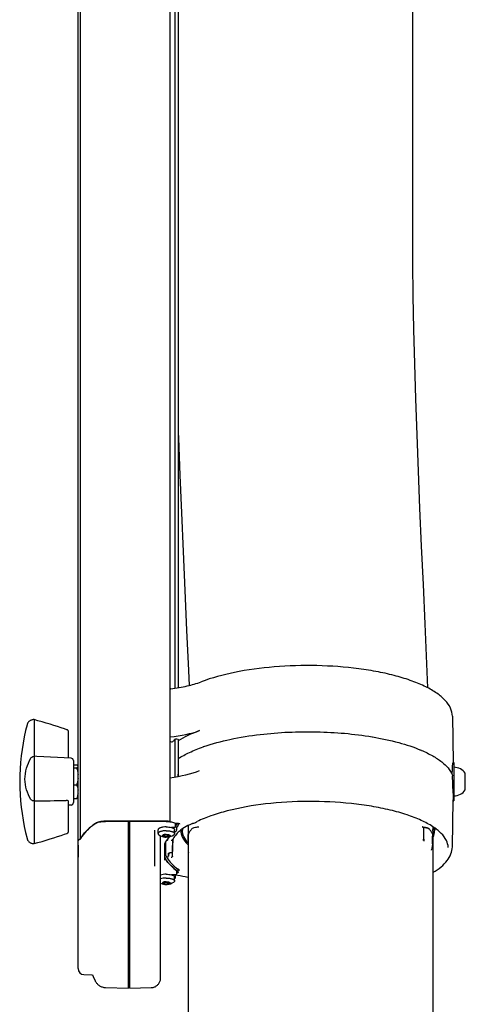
# Model space of a CAD drawing. Extents: x 0 to 594, y 0 to 420.
# Tile 21 of 29: x 293 to 312, y 285 to 327. Entities that reach past the tile are written whole.
import ezdxf

# ---------------------------------------------------------------- set-up
doc = ezdxf.new("R2010")
doc.units = 0
doc.header["$LTSCALE"] = 32.67
for name, color, linetype in [('100-5721-L_DXF_CONTINUOUS_', 7, 'CONTINUOUS'), ('100-5721-R_DXF_CONTINUOUS_', 7, 'CONTINUOUS'), ('100-5821_DXF_CONTINUOUS_LI', 7, 'CONTINUOUS'), ('100-5835_DXF_CONTINUOUS_LI', 7, 'CONTINUOUS'), ('100-6354-04_DXF_CONTINUOUS', 7, 'CONTINUOUS'), ('100467_DXF_CONTINUOUS_LINE', 7, 'CONTINUOUS'), ('101005_DXF_CONTINUOUS_LINE', 7, 'CONTINUOUS'), ('102084_DXF_CONTINUOUS_LINE', 7, 'CONTINUOUS'), ('102679_DXF_CONTINUOUS_LINE', 7, 'CONTINUOUS'), ('103000_DXF_CONTINUOUS_LINE', 7, 'CONTINUOUS'), ('104420_DXF_CONTINUOUS_LINE', 7, 'CONTINUOUS'), ('137163_DXF_CONTINUOUS_LINE', 7, 'CONTINUOUS')]:
    doc.layers.add(name, color=color, linetype=linetype)

msp = doc.modelspace()

# ---------------------------------------------------------------- linework, layer by layer
at = {"layer": '100-5721-L_DXF_CONTINUOUS_', "color": 7, "linetype": 'CONTINUOUS'}
for p, q in [((296.751, 293.085), (297.716, 293.093)), ((297.716, 286.095), (297.716, 293.093)), ((295.598, 286.915), (295.598, 292.274)), ((295.841, 286.666), (296.178, 286.657)), ((296.178, 286.657), (296.178, 286.657)), ((296.751, 286.12), (297.716, 286.095))]:
    msp.add_line(p, q, dxfattribs=at)
for points in [[(296.178, 286.657), (296.179, 286.657), (296.185, 286.656), (296.19, 286.654), (296.194, 286.653), (296.198, 286.651), (296.2, 286.649), (296.201, 286.648), (296.201, 286.648)], [(296.197, 286.651), (296.226, 286.586), (296.315, 286.399)], [(296.315, 286.399), (296.322, 286.385), (296.338, 286.358), (296.355, 286.333), (296.374, 286.307), (296.395, 286.283), (296.417, 286.26), (296.442, 286.238), (296.467, 286.217), (296.495, 286.198), (296.523, 286.182), (296.553, 286.167), (296.583, 286.154), (296.613, 286.143), (296.644, 286.135), (296.675, 286.128), (296.706, 286.123), (296.736, 286.121), (296.751, 286.12)]]:
    msp.add_lwpolyline(points, dxfattribs=at)
msp.add_arc((295.848, 286.915), 0.25, 180, 268.5, dxfattribs=at)
for points, knots in [([(295.701, 292.348), (295.764, 292.469), (295.949, 292.708), (296.182, 292.897), (296.315, 292.989)], [0, 0, 0, 0, 0.45501, 1, 1, 1, 1]), ([(296.315, 292.989), (296.338, 293.005), (296.397, 293.033), (296.542, 293.073), (296.665, 293.084), (296.751, 293.085)], [0, 0, 0, 0, 0.188649, 0.427144, 1, 1, 1, 1]), ([(295.598, 292.274), (295.598, 292.288), (295.627, 292.32), (295.662, 292.332), (295.685, 292.338)], [0, 0, 0, 0, 0.375032, 1, 1, 1, 1]), ([(295.685, 292.338), (295.687, 292.339), (295.693, 292.341), (295.699, 292.344), (295.701, 292.348)], [0, 0, 0, 0, 0.321641, 1, 1, 1, 1])]:
    msp.add_open_spline(points, degree=3, knots=knots, dxfattribs=at)
at = {"layer": '100-5721-R_DXF_CONTINUOUS_', "color": 7, "linetype": 'CONTINUOUS'}
for p, q in [((297.766, 293.094), (299.292, 293.08)), ((297.766, 286.093), (297.766, 293.094)), ((299.686, 292.882), (299.686, 293.003)), ((297.716, 292.943), (297.766, 292.944)), ((298.798, 292.717), (298.798, 291.202)), ((299.638, 292.832), (299.509, 292.828)), ((299.68, 292.859), (299.686, 292.859)), ((299.734, 292.723), (299.734, 292.842)), ((299.057, 286.517), (299.057, 292.481)), ((299.232, 291.455), (299.232, 292.144)), ((299.734, 290.9), (299.734, 291.019)), ((299.686, 290.85), (299.509, 290.844)), ((299.686, 290.739), (299.686, 290.85)), ((297.716, 286.195), (297.766, 286.193)), ((297.766, 286.093), (298.667, 286.117))]:
    msp.add_line(p, q, dxfattribs=at)
for points in [[(299.643, 292.627), (299.646, 292.63), (299.714, 292.683)], [(299.232, 292.144), (299.232, 292.145), (299.232, 292.146), (299.232, 292.148), (299.233, 292.149), (299.233, 292.151), (299.234, 292.153), (299.235, 292.154)], [(299.235, 292.154), (299.266, 292.21), (299.304, 292.271), (299.349, 292.331), (299.398, 292.392), (299.446, 292.445)], [(299.643, 290.687), (299.647, 290.688), (299.657, 290.693)], [(298.667, 286.117), (298.684, 286.118), (298.713, 286.121), (298.742, 286.126), (298.771, 286.133), (298.799, 286.143), (298.827, 286.155), (298.854, 286.169), (298.879, 286.185), (298.904, 286.202), (298.927, 286.222), (298.949, 286.243), (298.969, 286.267), (298.987, 286.291), (299.003, 286.317), (299.017, 286.344), (299.029, 286.371), (299.039, 286.4), (299.047, 286.429), (299.052, 286.458), (299.056, 286.488), (299.057, 286.517)]]:
    msp.add_lwpolyline(points, dxfattribs=at)
for centre, radius, start, end in [((299.292, 291.803), 1.276, 83.4661, 83.6595), ((299.294, 291.817), 1.263, 83.1451, 83.4663), ((299.636, 292.882), 0.05, 271.9223, 360), ((299.684, 292.723), 0.05, 307.1366, 360), ((299.636, 290.739), 0.05, 295.2803, 360), ((299.684, 290.9), 0.05, 271.9223, 360)]:
    msp.add_arc(centre, radius, start, end, dxfattribs=at)
for points, knots in [([(299.292, 293.08), (299.328, 293.08), (299.375, 293.077), (299.422, 293.073), (299.433, 293.072)], [0, 0, 0, 0, 0.754623, 1, 1, 1, 1]), ([(299.445, 293.07), (299.467, 293.068), (299.545, 293.056), (299.624, 293.036), (299.676, 293.013)], [0, 0, 0, 0, 0.281065, 1, 1, 1, 1]), ([(299.676, 293.013), (299.677, 293.012), (299.682, 293.01), (299.686, 293.006), (299.686, 293.003)], [0, 0, 0, 0, 0.333066, 1, 1, 1, 1]), ([(299.686, 292.859), (299.697, 292.859), (299.713, 292.858), (299.734, 292.848), (299.734, 292.842)], [0, 0, 0, 0, 0.653043, 1, 1, 1, 1]), ([(299.239, 291.556), (299.264, 291.509), (299.393, 291.303), (299.578, 291.138), (299.73, 291.027)], [0, 0, 0, 0, 0.220902, 1, 1, 1, 1])]:
    msp.add_open_spline(points, degree=3, knots=knots, dxfattribs=at)
for points in [[(299.232, 291.586), (299.232, 291.576), (299.235, 291.566), (299.239, 291.556)], [(299.73, 291.027), (299.732, 291.025), (299.734, 291.022), (299.734, 291.019)]]:
    msp.add_open_spline(points, degree=3, dxfattribs=at)
at = {"layer": '100-5821_DXF_CONTINUOUS_LI', "color": 7, "linetype": 'CONTINUOUS'}
for p, q in [((299.485, 298.644), (299.486, 298.644)), ((299.485, 298.644), (299.486, 298.644)), ((311.29, 297.49), (311.326, 295.55)), ((299.444, 296.447), (299.516, 296.416)), ((299.638, 296.503), (299.638, 296.52)), ((299.811, 296.5), (299.811, 296.499)), ((307.925, 296.626), (307.935, 296.625)), ((307.925, 296.626), (307.935, 296.625)), ((309.988, 296.062), (309.99, 296.061)), ((309.988, 296.062), (309.99, 296.061)), ((311.322, 295.55), (311.357, 295.55)), ((311.357, 295.55), (311.357, 293.95)), ((299.799, 294.968), (299.798, 295.06)), ((311.29, 292.01), (311.327, 293.986)), ((311.326, 293.95), (311.357, 293.95)), ((311.327, 293.998), (311.327, 293.986)), ((299.282, 291.665), (299.272, 292.22)), ((299.558, 291.627), (299.578, 292.352)), ((299.558, 291.82), (299.573, 292.342)), ((299.383, 291.606), (299.383, 291.749)), ((299.408, 291.629), (299.411, 291.767)), ((299.458, 291.773), (299.508, 291.773))]:
    msp.add_line(p, q, dxfattribs=at)
for points in [[(299.405, 291.763), (299.404, 291.763), (299.404, 291.763), (299.405, 291.764), (299.406, 291.764), (299.408, 291.765), (299.41, 291.766), (299.413, 291.767), (299.416, 291.768), (299.42, 291.769), (299.424, 291.77), (299.429, 291.771), (299.434, 291.772), (299.439, 291.772), (299.445, 291.773), (299.451, 291.773), (299.458, 291.773)], [(299.508, 291.773), (299.511, 291.773), (299.516, 291.774), (299.521, 291.775), (299.526, 291.777), (299.531, 291.779), (299.536, 291.781), (299.54, 291.784), (299.544, 291.788), (299.548, 291.792), (299.551, 291.796), (299.553, 291.801), (299.555, 291.805), (299.557, 291.81), (299.558, 291.816), (299.558, 291.82)], [(299.766, 291.095), (299.77, 291.091), (299.775, 291.088), (299.78, 291.084), (299.786, 291.081), (299.791, 291.078), (299.794, 291.076)]]:
    msp.add_lwpolyline(points, dxfattribs=at)
for centre, radius, start, end in [((299.338, 298.071), 0.591, 75.6058, 79.6294), ((303.253, 289.355), 7.264, 109.13, 109.4045), ((307.76, 290.814), 5.701, 66.9983, 67.2023), ((299.329, 292.99), 0.156, 29.9776, 32.7478)]:
    msp.add_arc(centre, radius, start, end, dxfattribs=at)
for centre, major_axis, start_param, end_param in [((298.48, 297.6), (2.968, -0.055), -1.233693, -0.725409), ((305.228, 295.417), (6.102, -0.113), 2.416183, 2.673768), ((299.717, 296.502), (0.094, -0.0017), 0.006351, 2.655108), ((299.177, 296.511), (0.635, -0.012), -0.185976, 0), ((298.48, 295.857), (2.971, 0.055), -1.246798, -0.738111)]:
    msp.add_ellipse(centre, major_axis=major_axis, ratio=0.341916, start_param=start_param, end_param=end_param, dxfattribs=at)
for points, knots in [([(311.29, 297.49), (311.288, 297.607), (311.225, 297.855), (310.987, 298.183), (310.629, 298.479), (310.159, 298.746), (309.585, 298.984), (308.918, 299.19), (308.17, 299.36), (307.062, 299.536), (305.601, 299.64), (303.852, 299.59), (302.221, 299.372), (301.206, 299.103), (300.755, 298.932)], [0, 0, 0, 0, 0.030976, 0.065357, 0.105599, 0.152973, 0.207745, 0.26951, 0.337431, 0.410376, 0.565797, 0.723872, 0.87226, 1, 1, 1, 1]), ([(299.486, 298.644), (299.717, 298.671), (300.147, 298.742), (300.567, 298.86), (300.755, 298.932)], [0, 0, 0, 0, 0.536825, 1, 1, 1, 1]), ([(299.46, 298.618), (299.465, 298.624), (299.472, 298.633), (299.481, 298.643), (299.485, 298.644)], [0, 0, 0, 0, 0.672497, 1, 1, 1, 1]), ([(300.873, 296.218), (301.23, 296.342), (302.011, 296.549), (302.808, 296.677), (303.233, 296.727)], [0, 0, 0, 0, 0.469354, 1, 1, 1, 1]), ([(303.233, 296.727), (304.02, 296.82), (305.592, 296.887), (307.16, 296.755), (307.925, 296.626)], [0, 0, 0, 0, 0.505493, 1, 1, 1, 1]), ([(299.516, 296.416), (299.533, 296.421), (299.565, 296.431), (299.61, 296.454), (299.638, 296.484), (299.638, 296.503)], [0, 0, 0, 0, 0.346705, 0.627332, 1, 1, 1, 1]), ([(307.935, 296.625), (308.306, 296.562), (308.996, 296.416), (309.668, 296.197), (309.969, 296.07)], [0, 0, 0, 0, 0.53517, 1, 1, 1, 1]), ([(299.797, 295.712), (299.946, 295.81), (300.286, 295.994), (300.645, 296.138), (300.84, 296.207)], [0, 0, 0, 0, 0.463476, 1, 1, 1, 1]), ([(309.99, 296.061), (310.153, 295.991), (310.452, 295.848), (310.923, 295.542), (311.204, 295.242), (311.288, 295.023)], [0, 0, 0, 0, 0.314134, 0.584115, 1, 1, 1, 1]), ([(311.288, 295.023), (311.287, 295.095), (311.287, 295.196), (311.292, 295.323), (311.297, 295.4), (311.303, 295.462), (311.309, 295.507), (311.314, 295.534), (311.318, 295.546), (311.321, 295.55), (311.322, 295.55)], [0, 0, 0, 0, 0.4032, 0.574957, 0.721425, 0.839307, 0.92597, 0.979541, 0.993685, 1, 1, 1, 1]), ([(311.288, 295.023), (311.286, 294.921), (311.289, 294.716), (311.303, 294.429), (311.319, 294.19), (311.327, 294.052), (311.327, 293.998)], [0, 0, 0, 0, 0.300772, 0.5964, 0.842009, 1, 1, 1, 1]), ([(311.114, 291.995), (311.111, 292.096), (311.048, 292.317), (310.813, 292.614), (310.449, 292.891), (309.963, 293.148), (309.364, 293.376), (308.665, 293.571), (307.885, 293.728), (306.742, 293.881), (305.255, 293.95), (303.511, 293.851), (302.145, 293.617), (301.195, 293.335), (300.78, 293.167), (300.593, 293.075)], [0, 0, 0, 0, 0.026854, 0.059051, 0.099166, 0.14791, 0.205022, 0.269682, 0.34071, 0.416671, 0.576782, 0.73621, 0.881165, 0.944452, 1, 1, 1, 1]), ([(299.867, 292.972), (299.861, 292.976), (299.84, 292.983), (299.78, 292.997), (299.725, 292.999), (299.686, 292.997)], [0, 0, 0, 0, 0.116088, 0.362466, 1, 1, 1, 1]), ([(300.401, 292.994), (300.359, 292.978), (300.214, 292.921), (300.074, 292.847), (299.984, 292.78)], [0, 0, 0, 0, 0.283738, 1, 1, 1, 1]), ([(300.401, 292.994), (300.418, 293), (300.483, 293.025), (300.547, 293.053), (300.593, 293.075)], [0, 0, 0, 0, 0.261094, 1, 1, 1, 1]), ([(299.984, 292.78), (299.935, 292.743), (299.769, 292.609), (299.624, 292.443), (299.553, 292.307)], [0, 0, 0, 0, 0.284819, 1, 1, 1, 1]), ([(299.553, 292.307), (299.547, 292.295), (299.531, 292.283), (299.513, 292.282), (299.508, 292.282)], [0, 0, 0, 0, 0.738591, 1, 1, 1, 1]), ([(310.475, 290.939), (310.594, 291.011), (310.81, 291.16), (311.072, 291.421), (311.244, 291.704), (311.288, 291.911), (311.29, 292.01)], [0, 0, 0, 0, 0.298877, 0.558637, 0.787879, 1, 1, 1, 1]), ([(299.292, 291.628), (299.316, 291.579), (299.44, 291.374), (299.619, 291.207), (299.766, 291.095)], [0, 0, 0, 0, 0.227292, 1, 1, 1, 1]), ([(299.382, 291.576), (299.364, 291.575), (299.327, 291.584), (299.3, 291.612), (299.292, 291.628)], [0, 0, 0, 0, 0.508862, 1, 1, 1, 1]), ([(299.558, 291.627), (299.558, 291.614), (299.549, 291.596), (299.534, 291.587), (299.53, 291.585)], [0, 0, 0, 0, 0.73835, 1, 1, 1, 1]), ([(299.848, 291.029), (299.846, 291.035), (299.829, 291.053), (299.809, 291.067), (299.794, 291.076)], [0, 0, 0, 0, 0.262685, 1, 1, 1, 1]), ([(300.208, 290.732), (300.166, 290.741), (299.993, 290.779), (299.819, 290.81), (299.686, 290.829)], [0, 0, 0, 0, 0.240928, 1, 1, 1, 1])]:
    msp.add_open_spline(points, degree=3, knots=knots, dxfattribs=at)
for points in [[(299.46, 298.618), (299.452, 298.608), (299.446, 298.595), (299.444, 298.582)], [(299.638, 296.503), (299.638, 296.508), (299.636, 296.513), (299.635, 296.518)], [(299.444, 293.116), (299.445, 293.105), (299.449, 293.095), (299.454, 293.085)], [(299.454, 293.085), (299.456, 293.082), (299.458, 293.078), (299.46, 293.074)], [(299.382, 292.285), (299.363, 292.286), (299.344, 292.292), (299.328, 292.302)], [(299.292, 291.628), (299.286, 291.639), (299.283, 291.652), (299.282, 291.665)], [(299.508, 291.58), (299.516, 291.58), (299.523, 291.582), (299.53, 291.585)]]:
    msp.add_open_spline(points, degree=3, dxfattribs=at)
at = {"layer": '100-5835_DXF_CONTINUOUS_LI', "color": 7, "linetype": 'CONTINUOUS'}
for p, q in [((293.751, 297.35), (293.751, 292.359)), ((295.201, 295.735), (295.201, 296.828)), ((293.872, 295.805), (293.751, 295.811)), ((295.306, 295.73), (293.872, 295.805)), ((295.401, 295.63), (295.401, 293.87)), ((295.201, 292.671), (295.201, 293.91)), ((295.306, 293.77), (295.202, 293.764)), ((293.751, 292.359), (293.751, 292.15))]:
    msp.add_line(p, q, dxfattribs=at)
for points in [[(293.46, 297.135), (293.399, 296.886), (293.341, 296.623), (293.291, 296.358), (293.248, 296.091), (293.213, 295.824), (293.186, 295.556), (293.167, 295.288), (293.155, 295.018), (293.151, 294.749), (293.155, 294.48), (293.167, 294.211), (293.186, 293.942), (293.213, 293.674), (293.248, 293.407), (293.291, 293.141), (293.341, 292.876), (293.399, 292.612), (293.46, 292.365)], [(293.751, 297.35), (293.742, 297.35), (293.717, 297.348), (293.692, 297.345), (293.668, 297.339), (293.643, 297.331), (293.62, 297.322), (293.598, 297.31), (293.576, 297.297), (293.557, 297.282), (293.539, 297.267), (293.522, 297.249), (293.507, 297.232), (293.495, 297.213), (293.484, 297.194), (293.474, 297.175), (293.467, 297.156), (293.461, 297.137), (293.46, 297.135)], [(295.133, 296.923), (295.03, 296.958), (294.885, 297.006), (294.736, 297.054), (294.582, 297.103), (294.422, 297.153), (294.258, 297.203), (294.088, 297.253), (293.913, 297.304), (293.751, 297.35)], [(295.201, 296.829), (295.2, 296.84), (295.198, 296.852), (295.195, 296.863), (295.19, 296.874), (295.184, 296.884), (295.177, 296.893), (295.169, 296.902), (295.16, 296.909), (295.151, 296.915), (295.141, 296.92), (295.133, 296.923)], [(293.751, 292.15), (293.913, 292.196), (294.088, 292.247), (294.258, 292.297), (294.422, 292.347), (294.582, 292.396), (294.736, 292.445), (294.885, 292.494), (295.03, 292.541), (295.133, 292.576)], [(295.133, 292.576), (295.141, 292.579), (295.151, 292.584), (295.16, 292.591), (295.169, 292.598), (295.177, 292.607), (295.184, 292.616), (295.19, 292.626), (295.195, 292.637), (295.198, 292.648), (295.2, 292.66), (295.201, 292.671)], [(293.46, 292.365), (293.462, 292.361), (293.468, 292.342), (293.475, 292.323), (293.485, 292.303), (293.496, 292.284), (293.509, 292.266), (293.524, 292.248), (293.541, 292.231), (293.559, 292.215), (293.579, 292.201), (293.6, 292.188), (293.622, 292.177), (293.645, 292.168), (293.669, 292.16), (293.694, 292.155), (293.718, 292.151), (293.743, 292.15), (293.751, 292.15)]]:
    msp.add_lwpolyline(points, dxfattribs=at)
for centre, start, end in [((295.301, 295.63), 0, 87), ((295.301, 293.87), 273, 360)]:
    msp.add_arc(centre, 0.1, start, end, dxfattribs=at)
for points, knots in [([(293.622, 294.007), (293.544, 294.132), (293.417, 294.405), (293.351, 294.857), (293.419, 295.315), (293.543, 295.603), (293.622, 295.738)], [0, 0, 0, 0, 0.244469, 0.48896, 0.742644, 1, 1, 1, 1]), ([(293.751, 293.939), (293.742, 293.939), (293.709, 293.941), (293.677, 293.955), (293.657, 293.97)], [0, 0, 0, 0, 0.25522, 1, 1, 1, 1]), ([(295.201, 293.91), (295.201, 293.917), (295.192, 293.938), (295.157, 293.96), (295.124, 293.965), (295.106, 293.965)], [0, 0, 0, 0, 0.180295, 0.538158, 1, 1, 1, 1])]:
    msp.add_open_spline(points, degree=3, knots=knots, dxfattribs=at)
for points in [[(293.622, 295.738), (293.631, 295.753), (293.643, 295.767), (293.657, 295.778)], [(293.657, 295.778), (293.683, 295.799), (293.718, 295.811), (293.751, 295.811)], [(293.657, 293.97), (293.643, 293.979), (293.631, 293.992), (293.622, 294.007)], [(293.751, 293.939), (294.203, 293.947), (294.654, 293.956), (295.106, 293.965)]]:
    msp.add_open_spline(points, degree=3, dxfattribs=at)
at = {"layer": '100-6354-04_DXF_CONTINUOUS', "color": 7, "linetype": 'CONTINUOUS'}
for p, q in [((300.35, 292.753), (300.351, 292.754)), ((310.081, 292.829), (310.081, 292.341)), ((310.331, 292.754), (310.331, 292.753)), ((300.209, 292.248), (300.209, 291.821)), ((300.22, 292.277), (300.22, 292.534)), ((300.22, 292.534), (300.22, 292.534)), ((310.096, 292.274), (310.096, 292.259)), ((310.464, 292.538), (310.464, 292.538)), ((310.465, 292.533), (310.465, 292.534))]:
    msp.add_line(p, q, dxfattribs=at)
for points in [[(300.351, 292.753), (300.337, 292.735), (300.319, 292.711), (300.303, 292.687), (300.287, 292.663), (300.273, 292.639), (300.258, 292.615), (300.245, 292.591), (300.232, 292.567), (300.223, 292.548)], [(310.464, 292.538), (310.454, 292.558), (310.441, 292.583), (310.427, 292.609), (310.412, 292.634), (310.397, 292.659), (310.381, 292.684), (310.364, 292.709), (310.346, 292.734), (310.331, 292.753)], [(300.223, 292.548), (300.223, 292.548), (300.222, 292.545), (300.221, 292.542), (300.22, 292.54), (300.22, 292.537), (300.22, 292.534)], [(310.464, 292.117), (310.463, 292.153), (310.462, 292.204), (310.462, 292.255), (310.462, 292.306), (310.462, 292.356), (310.463, 292.405), (310.463, 292.454), (310.464, 292.502), (310.465, 292.533)], [(310.465, 292.534), (310.464, 292.537), (310.464, 292.538)], [(300.214, 291.799), (300.215, 291.796), (300.219, 291.788), (300.224, 291.78), (300.228, 291.772), (300.233, 291.765), (300.237, 291.757), (300.238, 291.755)], [(310.409, 291.879), (310.416, 291.893), (310.428, 291.922), (310.439, 291.951), (310.448, 291.981), (310.454, 292.011), (310.459, 292.042), (310.462, 292.072), (310.464, 292.102), (310.464, 292.117)]]:
    msp.add_lwpolyline(points, dxfattribs=at)
for centre, radius, start, end in [((301.119, 291.843), 0.999, 154.8404, 155.3535), ((301.13, 291.838), 1.011, 154.1967, 154.8402), ((300.259, 291.821), 0.05, 180, 206.0205)]:
    msp.add_arc(centre, radius, start, end, dxfattribs=at)
for points, knots in [([(300.351, 292.754), (300.363, 292.77), (300.402, 292.798), (300.505, 292.838), (300.595, 292.85), (300.66, 292.853)], [0, 0, 0, 0, 0.186436, 0.417913, 1, 1, 1, 1]), ([(310.042, 292.849), (310.04, 292.85), (310.034, 292.851), (310.027, 292.853), (310.022, 292.854)], [0, 0, 0, 0, 0.289888, 1, 1, 1, 1]), ([(310.022, 292.853), (310.086, 292.85), (310.177, 292.838), (310.28, 292.798), (310.319, 292.77), (310.331, 292.754)], [0, 0, 0, 0, 0.582088, 0.813563, 1, 1, 1, 1]), ([(310.042, 292.849), (310.05, 292.848), (310.063, 292.845), (310.081, 292.837), (310.081, 292.829)], [0, 0, 0, 0, 0.515454, 1, 1, 1, 1]), ([(310.315, 292.759), (310.287, 292.78), (310.209, 292.81), (310.128, 292.825), (310.081, 292.829)], [0, 0, 0, 0, 0.425945, 1, 1, 1, 1]), ([(300.221, 292.274), (300.22, 292.275), (300.22, 292.276), (300.22, 292.277), (300.22, 292.277)], [0, 0, 0, 0, 0.522744, 1, 1, 1, 1]), ([(310.074, 292.277), (310.077, 292.285), (310.079, 292.307), (310.081, 292.328), (310.081, 292.341)], [0, 0, 0, 0, 0.404229, 1, 1, 1, 1]), ([(310.096, 292.274), (310.103, 292.281), (310.109, 292.303), (310.112, 292.325), (310.111, 292.337)], [0, 0, 0, 0, 0.419185, 1, 1, 1, 1]), ([(310.464, 292.53), (310.465, 292.531), (310.465, 292.532), (310.465, 292.533), (310.465, 292.533)], [0, 0, 0, 0, 0.539114, 1, 1, 1, 1])]:
    msp.add_open_spline(points, degree=3, knots=knots, dxfattribs=at)
for points in [[(310.323, 292.752), (310.321, 292.754), (310.318, 292.756), (310.315, 292.759)], [(310.337, 292.738), (310.333, 292.743), (310.328, 292.748), (310.323, 292.752)], [(300.211, 292.26), (300.21, 292.256), (300.208, 292.252), (300.21, 292.248)]]:
    msp.add_open_spline(points, degree=3, dxfattribs=at)
at = {"layer": '100467_DXF_CONTINUOUS_LINE', "color": 7, "linetype": 'CONTINUOUS'}
msp.add_line((311.832, 294.4), (311.832, 295.1), dxfattribs=at)
for start, end in [(35.6764, 88.8065), (271.1935, 324.3236)]:
    msp.add_arc((311.344, 294.75), 0.6, start, end, dxfattribs=at)
at = {"layer": '101005_DXF_CONTINUOUS_LINE', "color": 7, "linetype": 'CONTINUOUS'}
for p, q in [((295.401, 295.455), (295.543, 295.455)), ((295.401, 295.325), (295.543, 295.325)), ((295.595, 295.41), (295.598, 295.405)), ((295.401, 294.619), (295.543, 294.619)), ((295.401, 294.045), (295.543, 294.045)), ((295.595, 294.09), (295.598, 294.094))]:
    msp.add_line(p, q, dxfattribs=at)
for points, knots in [([(295.543, 295.455), (295.554, 295.448), (295.573, 295.436), (295.59, 295.419), (295.595, 295.41)], [0, 0, 0, 0, 0.561937, 1, 1, 1, 1]), ([(295.598, 295.375), (295.593, 295.365), (295.576, 295.346), (295.555, 295.332), (295.543, 295.325)], [0, 0, 0, 0, 0.429668, 1, 1, 1, 1]), ([(295.543, 295.325), (295.55, 295.303), (295.575, 295.214), (295.592, 295.122), (295.598, 295.053)], [0, 0, 0, 0, 0.250689, 1, 1, 1, 1]), ([(295.598, 294.891), (295.592, 294.822), (295.575, 294.73), (295.55, 294.642), (295.543, 294.619)], [0, 0, 0, 0, 0.749311, 1, 1, 1, 1]), ([(295.543, 294.619), (295.55, 294.601), (295.575, 294.53), (295.592, 294.455), (295.598, 294.398)], [0, 0, 0, 0, 0.252782, 1, 1, 1, 1]), ([(295.598, 294.266), (295.596, 294.247), (295.585, 294.172), (295.563, 294.098), (295.543, 294.045)], [0, 0, 0, 0, 0.247959, 1, 1, 1, 1]), ([(295.543, 294.045), (295.554, 294.051), (295.573, 294.064), (295.59, 294.081), (295.595, 294.09)], [0, 0, 0, 0, 0.561937, 1, 1, 1, 1])]:
    msp.add_open_spline(points, degree=3, knots=knots, dxfattribs=at)
at = {"layer": '102084_DXF_CONTINUOUS_LINE', "color": 7, "linetype": 'CONTINUOUS'}
for p, q in [((298.953, 292.575), (298.953, 292.735)), ((299.643, 292.575), (299.643, 292.735)), ((299.228, 292.439), (299.228, 292.522)), ((299.368, 292.439), (299.368, 292.522)), ((299.228, 290.456), (299.228, 290.539)), ((299.368, 290.456), (299.368, 290.539)), ((299.643, 290.591), (299.643, 290.751))]:
    msp.add_line(p, q, dxfattribs=at)
for centre, start in [((299.298, 292.959), 234.4328), ((299.298, 290.976), 243.2433)]:
    msp.add_arc(centre, 0.535, start, 305.5672, dxfattribs=at)
for points, knots in [([(299.298, 292.853), (299.254, 292.853), (299.189, 292.849), (299.108, 292.834), (299.056, 292.82), (299.013, 292.803), (298.98, 292.783), (298.959, 292.761), (298.953, 292.743), (298.953, 292.735)], [0, 0, 0, 0, 0.343589, 0.501026, 0.642015, 0.762704, 0.860979, 0.937801, 1, 1, 1, 1]), ([(299.298, 292.693), (299.254, 292.693), (299.189, 292.689), (299.108, 292.674), (299.056, 292.66), (299.013, 292.643), (298.98, 292.623), (298.959, 292.601), (298.953, 292.583), (298.953, 292.575)], [0, 0, 0, 0, 0.343589, 0.501026, 0.642015, 0.762704, 0.860979, 0.937801, 1, 1, 1, 1]), ([(298.953, 292.575), (298.953, 292.566), (298.961, 292.545), (298.977, 292.531), (298.986, 292.524)], [0, 0, 0, 0, 0.437061, 1, 1, 1, 1]), ([(299.298, 292.853), (299.335, 292.853), (299.406, 292.849), (299.476, 292.837), (299.509, 292.828)], [0, 0, 0, 0, 0.524604, 1, 1, 1, 1]), ([(299.298, 292.693), (299.342, 292.693), (299.406, 292.689), (299.487, 292.674), (299.539, 292.66), (299.582, 292.643), (299.615, 292.623), (299.637, 292.601), (299.643, 292.583), (299.643, 292.575)], [0, 0, 0, 0, 0.343589, 0.501026, 0.642015, 0.762704, 0.860979, 0.937801, 1, 1, 1, 1]), ([(299.509, 292.828), (299.528, 292.823), (299.562, 292.812), (299.6, 292.793), (299.622, 292.775), (299.637, 292.759), (299.643, 292.744), (299.643, 292.735)], [0, 0, 0, 0, 0.344387, 0.623487, 0.737797, 0.836547, 1, 1, 1, 1]), ([(299.643, 292.575), (299.643, 292.566), (299.635, 292.545), (299.618, 292.531), (299.609, 292.524)], [0, 0, 0, 0, 0.437061, 1, 1, 1, 1]), ([(299.298, 292.537), (299.277, 292.537), (299.246, 292.535), (299.207, 292.528), (299.182, 292.522), (299.161, 292.513), (299.146, 292.504), (299.135, 292.493), (299.131, 292.481), (299.135, 292.469), (299.146, 292.458), (299.161, 292.448), (299.182, 292.44), (299.207, 292.433), (299.246, 292.426), (299.277, 292.424), (299.298, 292.424)], [0, 0, 0, 0, 0.171796, 0.250513, 0.321008, 0.381352, 0.430489, 0.4689, 0.5, 0.5311, 0.569511, 0.618648, 0.678992, 0.749487, 0.828204, 1, 1, 1, 1]), ([(299.158, 292.481), (299.173, 292.486), (299.198, 292.496), (299.221, 292.513), (299.228, 292.522)], [0, 0, 0, 0, 0.584397, 1, 1, 1, 1]), ([(299.228, 292.439), (299.221, 292.449), (299.198, 292.466), (299.173, 292.476), (299.158, 292.481)], [0, 0, 0, 0, 0.415603, 1, 1, 1, 1]), ([(299.228, 292.522), (299.239, 292.521), (299.286, 292.518), (299.333, 292.519), (299.368, 292.522)], [0, 0, 0, 0, 0.247618, 1, 1, 1, 1]), ([(299.368, 292.439), (299.356, 292.441), (299.31, 292.444), (299.263, 292.443), (299.228, 292.439)], [0, 0, 0, 0, 0.247618, 1, 1, 1, 1]), ([(299.298, 292.537), (299.319, 292.537), (299.35, 292.535), (299.388, 292.528), (299.413, 292.522), (299.434, 292.513), (299.449, 292.504), (299.46, 292.493), (299.464, 292.481), (299.46, 292.469), (299.449, 292.458), (299.434, 292.448), (299.413, 292.44), (299.388, 292.433), (299.35, 292.426), (299.319, 292.424), (299.298, 292.424)], [0, 0, 0, 0, 0.171796, 0.250513, 0.321008, 0.381352, 0.430489, 0.4689, 0.5, 0.5311, 0.569511, 0.618648, 0.678992, 0.749487, 0.828204, 1, 1, 1, 1]), ([(299.368, 292.522), (299.374, 292.513), (299.397, 292.496), (299.422, 292.486), (299.438, 292.481)], [0, 0, 0, 0, 0.415603, 1, 1, 1, 1]), ([(299.438, 292.481), (299.422, 292.476), (299.397, 292.466), (299.374, 292.449), (299.368, 292.439)], [0, 0, 0, 0, 0.584397, 1, 1, 1, 1]), ([(299.298, 290.869), (299.254, 290.869), (299.173, 290.864), (299.093, 290.847), (299.057, 290.835)], [0, 0, 0, 0, 0.534284, 1, 1, 1, 1]), ([(299.298, 290.709), (299.254, 290.709), (299.173, 290.704), (299.093, 290.688), (299.057, 290.676)], [0, 0, 0, 0, 0.534283, 1, 1, 1, 1]), ([(299.298, 290.554), (299.277, 290.554), (299.246, 290.552), (299.207, 290.545), (299.182, 290.538), (299.161, 290.53), (299.146, 290.52), (299.135, 290.51), (299.131, 290.497), (299.135, 290.485), (299.146, 290.474), (299.161, 290.465), (299.182, 290.456), (299.207, 290.45), (299.246, 290.443), (299.277, 290.441), (299.298, 290.441)], [0, 0, 0, 0, 0.171796, 0.250513, 0.321008, 0.381352, 0.430489, 0.4689, 0.5, 0.5311, 0.569511, 0.618648, 0.678992, 0.749487, 0.828204, 1, 1, 1, 1]), ([(299.158, 290.497), (299.173, 290.502), (299.198, 290.512), (299.221, 290.529), (299.228, 290.539)], [0, 0, 0, 0, 0.584397, 1, 1, 1, 1]), ([(299.228, 290.456), (299.221, 290.465), (299.198, 290.482), (299.173, 290.492), (299.158, 290.497)], [0, 0, 0, 0, 0.415603, 1, 1, 1, 1]), ([(299.228, 290.539), (299.239, 290.537), (299.286, 290.534), (299.333, 290.535), (299.368, 290.539)], [0, 0, 0, 0, 0.247618, 1, 1, 1, 1]), ([(299.298, 290.869), (299.335, 290.869), (299.406, 290.865), (299.476, 290.853), (299.509, 290.844)], [0, 0, 0, 0, 0.524604, 1, 1, 1, 1]), ([(299.298, 290.709), (299.342, 290.709), (299.406, 290.705), (299.487, 290.691), (299.539, 290.676), (299.582, 290.659), (299.615, 290.639), (299.637, 290.617), (299.643, 290.599), (299.643, 290.591)], [0, 0, 0, 0, 0.343589, 0.501026, 0.642015, 0.762704, 0.860979, 0.937801, 1, 1, 1, 1]), ([(299.298, 290.554), (299.319, 290.554), (299.35, 290.552), (299.388, 290.545), (299.413, 290.538), (299.434, 290.53), (299.449, 290.52), (299.46, 290.51), (299.464, 290.497), (299.46, 290.485), (299.449, 290.474), (299.434, 290.465), (299.413, 290.456), (299.388, 290.45), (299.35, 290.443), (299.319, 290.441), (299.298, 290.441)], [0, 0, 0, 0, 0.171796, 0.250513, 0.321008, 0.381352, 0.430489, 0.4689, 0.5, 0.5311, 0.569511, 0.618648, 0.678992, 0.749487, 0.828204, 1, 1, 1, 1]), ([(299.368, 290.539), (299.374, 290.529), (299.397, 290.512), (299.422, 290.502), (299.438, 290.497)], [0, 0, 0, 0, 0.415603, 1, 1, 1, 1]), ([(299.438, 290.497), (299.422, 290.492), (299.397, 290.482), (299.374, 290.465), (299.368, 290.456)], [0, 0, 0, 0, 0.584397, 1, 1, 1, 1]), ([(299.509, 290.844), (299.528, 290.839), (299.562, 290.828), (299.6, 290.809), (299.622, 290.792), (299.637, 290.775), (299.643, 290.76), (299.643, 290.751)], [0, 0, 0, 0, 0.344387, 0.623487, 0.737797, 0.836547, 1, 1, 1, 1]), ([(299.643, 290.591), (299.643, 290.582), (299.635, 290.561), (299.618, 290.547), (299.609, 290.54)], [0, 0, 0, 0, 0.437061, 1, 1, 1, 1]), ([(299.368, 290.456), (299.356, 290.457), (299.31, 290.461), (299.263, 290.459), (299.228, 290.456)], [0, 0, 0, 0, 0.247618, 1, 1, 1, 1])]:
    msp.add_open_spline(points, degree=3, knots=knots, dxfattribs=at)
at = {"layer": '102679_DXF_CONTINUOUS_LINE', "color": 7, "linetype": 'CONTINUOUS'}
for p, q in [((295.598, 292.273), (295.598, 384.832)), ((295.698, 292.344), (295.698, 384.901)), ((299.444, 331.88), (299.444, 293.07)), ((299.648, 331.727), (299.648, 298.665)), ((299.798, 331.638), (299.798, 298.688)), ((299.648, 296.524), (299.648, 294.942)), ((299.798, 296.517), (299.798, 294.968)), ((296.318, 292.991), (296.315, 292.989)), ((296.318, 292.991), (296.315, 292.989)), ((299.298, 293.094), (296.777, 293.094)), ((297.716, 293.051), (297.766, 293.051)), ((299.798, 292.992), (299.798, 292.923)), ((295.598, 292.086), (295.598, 291.589)), ((299.736, 291.022), (299.729, 291.027)), ((299.736, 291.022), (299.73, 291.027)), ((299.798, 290.939), (299.798, 291.074))]:
    msp.add_line(p, q, dxfattribs=at)
for centre, radius, start, end in [((298.114, 290.396), 3.156, 124.7615, 125.1277), ((298.15, 290.345), 3.219, 124.4526, 124.6917), ((296.777, 291.638), 1.456, 90.8072, 91.613), ((296.777, 291.634), 1.46, 90.0001, 90.8077), ((299.298, 291.65), 1.444, 86.6736, 90.0102), ((299.307, 292.491), 0.596, 49.8251, 50.5432), ((301.313, 290.673), 2.68, 125.7062, 126.0553), ((295.627, 292.273), 0.0298, 170.8365, 176.123), ((295.772, 292.039), 0.311, 107.0273, 110.0812), ((295.787, 291.991), 0.361, 105.6868, 107.0692), ((296.7, 291.831), 1.125, 151.8975, 152.6354), ((301.252, 293.105), 2.577, 232.923, 233.77), ((301.313, 293.188), 2.68, 233.9447, 234.2938)]:
    msp.add_arc(centre, radius, start, end, dxfattribs=at)
for points, knots in [([(296.299, 292.977), (296.171, 292.888), (295.948, 292.706), (295.77, 292.476), (295.708, 292.361)], [0, 0, 0, 0, 0.543319, 1, 1, 1, 1]), ([(296.736, 293.093), (296.655, 293.091), (296.541, 293.079), (296.406, 293.04), (296.351, 293.014), (296.329, 292.999)], [0, 0, 0, 0, 0.572325, 0.810112, 1, 1, 1, 1]), ([(299.382, 293.091), (299.395, 293.09), (299.416, 293.087), (299.439, 293.078), (299.443, 293.07)], [0, 0, 0, 0, 0.618832, 1, 1, 1, 1]), ([(299.692, 292.946), (299.696, 292.939), (299.7, 292.921), (299.695, 292.905), (299.691, 292.897)], [0, 0, 0, 0, 0.497799, 1, 1, 1, 1]), ([(299.692, 292.946), (299.715, 292.95), (299.75, 292.948), (299.785, 292.939), (299.798, 292.928), (299.798, 292.923)], [0, 0, 0, 0, 0.629442, 0.865473, 1, 1, 1, 1]), ([(299.749, 292.849), (299.757, 292.854), (299.78, 292.873), (299.798, 292.902), (299.798, 292.923)], [0, 0, 0, 0, 0.305373, 1, 1, 1, 1]), ([(295.665, 292.331), (295.648, 292.325), (295.621, 292.313), (295.6, 292.289), (295.598, 292.277)], [0, 0, 0, 0, 0.604504, 1, 1, 1, 1]), ([(299.304, 291.449), (299.298, 291.458), (299.275, 291.493), (299.254, 291.529), (299.239, 291.556)], [0, 0, 0, 0, 0.255635, 1, 1, 1, 1]), ([(299.699, 291.049), (299.658, 291.081), (299.511, 291.198), (299.38, 291.336), (299.304, 291.449)], [0, 0, 0, 0, 0.274678, 1, 1, 1, 1]), ([(299.798, 290.939), (299.798, 290.931), (299.771, 290.916), (299.75, 290.914), (299.734, 290.914)], [0, 0, 0, 0, 0.346931, 1, 1, 1, 1]), ([(299.798, 290.939), (299.798, 290.945), (299.792, 290.976), (299.768, 290.999), (299.749, 291.012)], [0, 0, 0, 0, 0.212878, 1, 1, 1, 1])]:
    msp.add_open_spline(points, degree=3, knots=knots, dxfattribs=at)
for points in [[(299.691, 292.897), (299.689, 292.895), (299.688, 292.892), (299.686, 292.89)], [(299.239, 291.556), (299.235, 291.565), (299.232, 291.574), (299.232, 291.583)]]:
    msp.add_open_spline(points, degree=3, dxfattribs=at)
at = {"layer": '103000_DXF_CONTINUOUS_LINE', "color": 7, "linetype": 'CONTINUOUS'}
for p, q in [((300.207, 292.912), (300.207, 282.204)), ((310.474, 292.749), (310.474, 282.201))]:
    msp.add_line(p, q, dxfattribs=at)
at = {"layer": '104420_DXF_CONTINUOUS_LINE', "color": 7, "linetype": 'CONTINUOUS'}
msp.add_line((309.632, 317.819), (309.632, 331.142), dxfattribs=at)
for points in [[(310.265, 298.679), (310.222, 299.685), (310.147, 301.36), (310.072, 303.005), (310, 304.62), (309.93, 306.206), (309.866, 307.762), (309.808, 309.289), (309.756, 310.786), (309.713, 312.255), (309.678, 313.693), (309.652, 315.102), (309.637, 316.482), (309.632, 317.819)], [(299.798, 309.396), (299.806, 309.138), (299.865, 307.587), (299.93, 306.008), (300, 304.4), (300.073, 302.762), (300.149, 301.096), (300.225, 299.401), (300.252, 298.779)]]:
    msp.add_lwpolyline(points, dxfattribs=at)
at = {"layer": '137163_DXF_CONTINUOUS_LINE', "color": 7, "linetype": 'CONTINUOUS'}
msp.add_line((310.547, 292.81), (310.547, 292.711), dxfattribs=at)
for centre, radius, start, end in [((300.529, 292.711), 0.623, 179.1954, 180.0031), ((300.594, 292.711), 0.618, 173.7784, 179.9935), ((309.861, 292.711), 0.616, 0.0006, 3.6048), ((309.86, 292.711), 0.616, 356.0524, 359.9961), ((309.915, 292.71), 0.631, 0.0347, 9.6009), ((301.263, 293.192), 1.513, 224.9497, 225.7287)]:
    msp.add_arc(centre, radius, start, end, dxfattribs=at)
for points, knots in [([(299.907, 292.711), (299.907, 292.609), (299.966, 292.385), (300.107, 292.208), (300.192, 292.123)], [0, 0, 0, 0, 0.459823, 1, 1, 1, 1]), ([(300.206, 292.185), (300.137, 292.263), (300.023, 292.424), (299.977, 292.62), (299.977, 292.711)], [0, 0, 0, 0, 0.534036, 1, 1, 1, 1]), ([(310.475, 292.414), (310.487, 292.438), (310.527, 292.532), (310.547, 292.635), (310.547, 292.711)], [0, 0, 0, 0, 0.261052, 1, 1, 1, 1])]:
    msp.add_open_spline(points, degree=3, knots=knots, dxfattribs=at)
msp.add_open_spline([(310.455, 292.871), (310.466, 292.832), (310.473, 292.791), (310.475, 292.749)], degree=3, dxfattribs=at)

doc.saveas('drawing.dxf')
